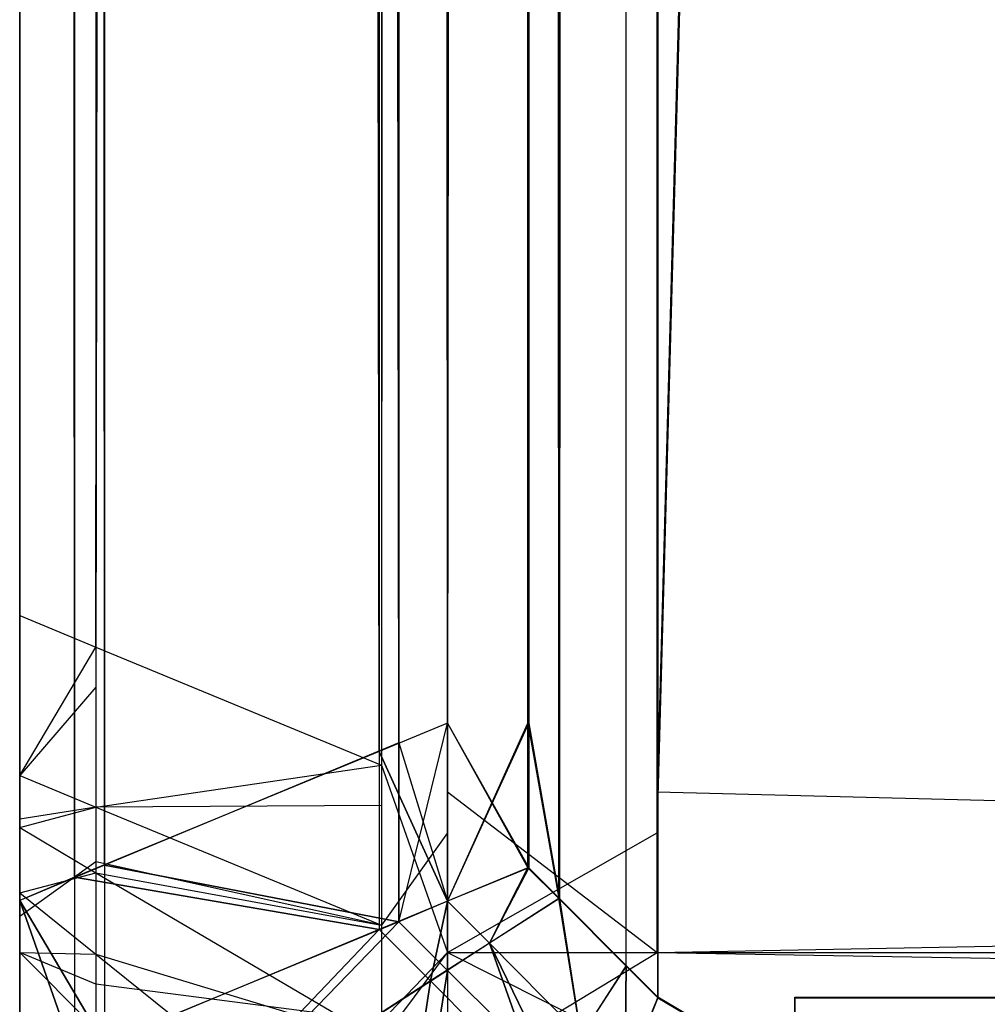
# Model space of a CAD drawing. Extents: x 0 to 0.418, y -0.27 to 0.
# Tile 2 of 70: x 0 to 0.00113, y -0.26941 to -0.26826. Entities that reach past the tile are written whole.
import ezdxf

# ---------------------------------------------------------------- set-up
doc = ezdxf.new("R2010")
doc.units = 0
for name, color, linetype in [('L0_KORPUS_1___REPLACEMTFOREMPTY', 7, 'CONTINUOUS'), ('L1_KORPUS_0___REPLACEMTFOREMPTY', 7, 'CONTINUOUS'), ('L2_SW_OHNE_EMOTION_5___REPLACEM', 7, 'CONTINUOUS')]:
    doc.layers.add(name, color=color, linetype=linetype)

msp = doc.modelspace()

# ---------------------------------------------------------------- linework, layer by layer
at = {"layer": 'L0_KORPUS_1___REPLACEMTFOREMPTY', "color": 8}
for points, invisible_edges in [([(0.000746, -0.269406), (0.000712, -0.000776), (0.000746, -0.000742), (0.000746, -0.269406)], 10), ([(0.000713, -0.000777, 0.007694), (0.000746, -0.269405, 0.007694), (0.000746, -0.000743, 0.007694), (0.000713, -0.000777, 0.007694)], 10), ([(0.000746, -0.269406), (0.000746, -0.000742), (0.00091, -0.000742), (0.000746, -0.269406)], 15), ([(0.000746, -0.269406), (0.00091, -0.000742), (0.000906, -0.269406), (0.000746, -0.269406)], 15), ([(0.000746, -0.000743, 0.007694), (0.000746, -0.269405, 0.007694), (0.000906, -0.269405, 0.007694), (0.000746, -0.000743, 0.007694)], 15), ([(0.000746, -0.000743, 0.007694), (0.000906, -0.269405, 0.007694), (0.00091, -0.000743, 0.007694), (0.000746, -0.000743, 0.007694)], 15), ([(0.000906, -0.269406), (0.00091, -0.000742), (0.209, -0.269406), (0.000906, -0.269406)], 15), ([(0.00091, -0.000743, 0.007694), (0.000906, -0.269405, 0.007694), (0.209, -0.269405, 0.007694), (0.00091, -0.000743, 0.007694)], 15), ([(0.209, -0.269406), (0.00091, -0.000742), (0.209, -0.000742), (0.209, -0.269406)], 10), ([(0.00091, -0.000743, 0.007694), (0.209, -0.269405, 0.007694), (0.209, -0.000743, 0.007694), (0.00091, -0.000743, 0.007694)], 11), ([(0.00063, -0.26929), (0.000625, -0.000863), (0.000712, -0.000776), (0.00063, -0.26929)], 13), ([(0.000626, -0.000864, 0.007694), (0.000631, -0.26929, 0.007694), (0.000713, -0.000777, 0.007694), (0.000626, -0.000864, 0.007694)], 13), ([(0.00063, -0.26929), (0.000712, -0.000776), (0.000709, -0.269369), (0.00063, -0.26929)], 10), ([(0.000713, -0.000777, 0.007694), (0.000631, -0.26929, 0.007694), (0.000709, -0.269368, 0.007694), (0.000713, -0.000777, 0.007694)], 10), ([(0.000709, -0.269369), (0.000712, -0.000776), (0.000746, -0.269406), (0.000709, -0.269369)], 13), ([(0.000713, -0.000777, 0.007694), (0.000709, -0.269368, 0.007694), (0.000746, -0.269405, 0.007694), (0.000713, -0.000777, 0.007694)], 13), ([(0, -0.000834, 0.007022), (0, -0.269292, 0.000566), (0, -0.269292, 0.007022), (0, -0.000834, 0.007022)], 13), ([(0, -0.269292, 0.000566), (0, -0.000834, 0.007022), (0, -0.000834, 0.000566), (0, -0.269292, 0.000566)], 14), ([(0, -0.000834, 0.007194), (0, -0.269292, 0.007022), (0, -0.269292, 0.007194), (0, -0.000834, 0.007194)], 13), ([(0, -0.269292, 0.007022), (0, -0.000834, 0.007194), (0, -0.000834, 0.007022), (0, -0.269292, 0.007022)], 14), ([(0.000099, -0.269251, 0.007293), (0, -0.000834, 0.007194), (0, -0.269292, 0.007194), (0.000099, -0.269251, 0.007293)], 13), ([(0, -0.000834, 0.007194), (0.000099, -0.269251, 0.007293), (0.000099, -0.000875, 0.007293), (0, -0.000834, 0.007194)], 14), ([(0, -0.000834, 0.000566), (0, -0.269292, 0.0005), (0, -0.269292, 0.000566), (0, -0.000834, 0.000566)], 13), ([(0, -0.269292, 0.0005), (0, -0.000834, 0.000566), (0, -0.000834, 0.0005), (0, -0.269292, 0.0005)], 14), ([(0, -0.000834, 0.0005), (0.000064, -0.269265, 0.000436), (0, -0.269292, 0.0005), (0, -0.000834, 0.0005)], 13), ([(0.000064, -0.269265, 0.000436), (0, -0.000834, 0.0005), (0.000064, -0.000861, 0.000436), (0.000064, -0.269265, 0.000436)], 14), ([(0.000064, -0.000861, 0.000436), (0.00042, -0.269118, 0.00008), (0.000064, -0.269265, 0.000436), (0.000064, -0.000861, 0.000436)], 13), ([(0.00042, -0.269118, 0.00008), (0.000064, -0.000861, 0.000436), (0.00042, -0.001008, 0.00008), (0.00042, -0.269118, 0.00008)], 14), ([(0.000594, -0.001041), (0.000625, -0.000863), (0.000594, -0.269085), (0.000594, -0.001041)], 10), ([(0.000594, -0.269085), (0.000625, -0.000863), (0.000594, -0.269254), (0.000594, -0.269085)], 13), ([(0.000594, -0.269254), (0.000625, -0.000863), (0.00063, -0.26929), (0.000594, -0.269254)], 10), ([(0.000595, -0.000895, 0.007694), (0.000631, -0.26929, 0.007694), (0.000626, -0.000864, 0.007694), (0.000595, -0.000895, 0.007694)], 10), ([(0.000443, -0.269108, 0.007637), (0.000099, -0.000875, 0.007293), (0.000099, -0.269251, 0.007293), (0.000443, -0.269108, 0.007637)], 13), ([(0.000099, -0.000875, 0.007293), (0.000443, -0.269108, 0.007637), (0.000443, -0.001018, 0.007637), (0.000099, -0.000875, 0.007293)], 14), ([(0.000595, -0.001041, 0.007694), (0.000631, -0.26929, 0.007694), (0.000595, -0.000895, 0.007694), (0.000595, -0.001041, 0.007694)], 13), ([(0.00042, -0.001008, 0.00008), (0.0005, -0.269085), (0.00042, -0.269118, 0.00008), (0.00042, -0.001008, 0.00008)], 13), ([(0.0005, -0.269085), (0.00042, -0.001008, 0.00008), (0.0005, -0.001041), (0.0005, -0.269085)], 14), ([(0.0005, -0.269085, 0.007694), (0.000443, -0.001018, 0.007637), (0.000443, -0.269108, 0.007637), (0.0005, -0.269085, 0.007694)], 13), ([(0.000443, -0.001018, 0.007637), (0.0005, -0.269085, 0.007694), (0.0005, -0.001041, 0.007694), (0.000443, -0.001018, 0.007637)], 14), ([(0.000594, -0.001041), (0.0005, -0.269085), (0.0005, -0.001041), (0.000594, -0.001041)], 13), ([(0.0005, -0.269085), (0.000594, -0.001041), (0.000594, -0.269085), (0.0005, -0.269085)], 14), ([(0.000595, -0.269085, 0.007694), (0.0005, -0.001041, 0.007694), (0.0005, -0.269085, 0.007694), (0.000595, -0.269085, 0.007694)], 13), ([(0.0005, -0.001041, 0.007694), (0.000595, -0.269085, 0.007694), (0.000595, -0.001041, 0.007694), (0.0005, -0.001041, 0.007694)], 14), ([(0.000595, -0.269085, 0.007694), (0.000631, -0.26929, 0.007694), (0.000595, -0.001041, 0.007694), (0.000595, -0.269085, 0.007694)], 10), ([(0.0005, -0.269293), (0.00042, -0.269118, 0.00008), (0.0005, -0.269085), (0.0005, -0.269293)], 14), ([(0.000443, -0.269108, 0.007637), (0.0005, -0.269293, 0.007694), (0.0005, -0.269085, 0.007694), (0.000443, -0.269108, 0.007637)], 14), ([(0.000594, -0.269085), (0.0005, -0.269293), (0.0005, -0.269085), (0.000594, -0.269085)], 13), ([(0.0005, -0.269293), (0.000594, -0.269085), (0.000594, -0.269254), (0.0005, -0.269293)], 14), ([(0.000595, -0.269254, 0.007694), (0.0005, -0.269085, 0.007694), (0.0005, -0.269293, 0.007694), (0.000595, -0.269254, 0.007694)], 13), ([(0.0005, -0.269085, 0.007694), (0.000595, -0.269254, 0.007694), (0.000595, -0.269085, 0.007694), (0.0005, -0.269085, 0.007694)], 14), ([(0.000631, -0.26929, 0.007694), (0.000595, -0.269085, 0.007694), (0.000595, -0.269254, 0.007694), (0.000631, -0.26929, 0.007694)], 13), ([(0.000099, -0.269251, 0.007293), (0.000443, -0.269317, 0.007637), (0.000443, -0.269108, 0.007637), (0.000099, -0.269251, 0.007293)], 14), ([(0.0005, -0.269293, 0.007694), (0.000443, -0.269108, 0.007637), (0.000443, -0.269317, 0.007637), (0.0005, -0.269293, 0.007694)], 13), ([(0.00042, -0.269326, 0.00008), (0.000064, -0.269265, 0.000436), (0.00042, -0.269118, 0.00008), (0.00042, -0.269326, 0.00008)], 14), ([(0.00042, -0.269118, 0.00008), (0.0005, -0.269293), (0.00042, -0.269326, 0.00008), (0.00042, -0.269118, 0.00008)], 13), ([(0, -0.269292, 0.007194), (0.000099, -0.269459, 0.007293), (0.000099, -0.269251, 0.007293), (0, -0.269292, 0.007194)], 14), ([(0.000443, -0.269317, 0.007637), (0.000099, -0.269251, 0.007293), (0.000099, -0.269459, 0.007293), (0.000443, -0.269317, 0.007637)], 13), ([(0.000594, -0.269254), (0.000549, -0.269342), (0.0005, -0.269293), (0.000594, -0.269254)], 13), ([(0.000549, -0.269342, 0.007694), (0.000595, -0.269254, 0.007694), (0.0005, -0.269293, 0.007694), (0.000549, -0.269342, 0.007694)], 13), ([(0.000549, -0.269342), (0.000594, -0.269254), (0.00063, -0.26929), (0.000549, -0.269342)], 14), ([(0.000595, -0.269254, 0.007694), (0.000549, -0.269342, 0.007694), (0.000631, -0.26929, 0.007694), (0.000595, -0.269254, 0.007694)], 14), ([(0.000064, -0.269474, 0.000436), (0, -0.269292, 0.0005), (0.000064, -0.269265, 0.000436), (0.000064, -0.269474, 0.000436)], 14), ([(0.000064, -0.269265, 0.000436), (0.00042, -0.269326, 0.00008), (0.000064, -0.269474, 0.000436), (0.000064, -0.269265, 0.000436)], 13), ([(0, -0.269292, 0.007022), (0, -0.2695, 0.000566), (0, -0.2695, 0.007022), (0, -0.269292, 0.007022)], 13), ([(0, -0.2695, 0.000566), (0, -0.269292, 0.007022), (0, -0.269292, 0.000566), (0, -0.2695, 0.000566)], 14), ([(0, -0.269292, 0.007194), (0, -0.2695, 0.007022), (0, -0.2695, 0.007194), (0, -0.269292, 0.007194)], 13), ([(0, -0.2695, 0.007022), (0, -0.269292, 0.007194), (0, -0.269292, 0.007022), (0, -0.2695, 0.007022)], 14), ([(0.000099, -0.269459, 0.007293), (0, -0.269292, 0.007194), (0, -0.2695, 0.007194), (0.000099, -0.269459, 0.007293)], 13), ([(0, -0.269292, 0.0005), (0.000064, -0.269474, 0.000436), (0, -0.2695, 0.0005), (0, -0.269292, 0.0005)], 13), ([(0, -0.269292, 0.000566), (0, -0.2695, 0.0005), (0, -0.2695, 0.000566), (0, -0.269292, 0.000566)], 13), ([(0, -0.2695, 0.0005), (0, -0.269292, 0.000566), (0, -0.269292, 0.0005), (0, -0.2695, 0.0005)], 14), ([(0.000656, -0.26945, 0.007694), (0.000631, -0.26929, 0.007694), (0.000549, -0.269342, 0.007694), (0.000656, -0.26945, 0.007694)], 13), ([(0.00063, -0.26929), (0.000656, -0.26945), (0.000549, -0.269342), (0.00063, -0.26929)], 13), ([(0.000656, -0.26945), (0.00063, -0.26929), (0.000709, -0.269369), (0.000656, -0.26945)], 14), ([(0.000631, -0.26929, 0.007694), (0.000656, -0.26945, 0.007694), (0.000709, -0.269368, 0.007694), (0.000631, -0.26929, 0.007694)], 14), ([(0.0005, -0.269293), (0.00048, -0.269386, 0.00008), (0.00042, -0.269326, 0.00008), (0.0005, -0.269293)], 13), ([(0.0005, -0.269374, 0.007637), (0.0005, -0.269293, 0.007694), (0.000443, -0.269317, 0.007637), (0.0005, -0.269374, 0.007637)], 13), ([(0.00048, -0.269386, 0.00008), (0.0005, -0.269293), (0.000549, -0.269342), (0.00048, -0.269386, 0.00008)], 14), ([(0.0005, -0.269293, 0.007694), (0.0005, -0.269374, 0.007637), (0.000549, -0.269342, 0.007694), (0.0005, -0.269293, 0.007694)], 14), ([(0.00042, -0.269326, 0.00008), (0.000174, -0.269584, 0.000436), (0.000064, -0.269474, 0.000436), (0.00042, -0.269326, 0.00008)], 13), ([(0.000204, -0.269564, 0.007293), (0.000443, -0.269317, 0.007637), (0.000099, -0.269459, 0.007293), (0.000204, -0.269564, 0.007293)], 13), ([(0.000174, -0.269584, 0.000436), (0.00042, -0.269326, 0.00008), (0.00048, -0.269386, 0.00008), (0.000174, -0.269584, 0.000436)], 14), ([(0.000443, -0.269317, 0.007637), (0.000204, -0.269564, 0.007293), (0.0005, -0.269374, 0.007637), (0.000443, -0.269317, 0.007637)], 14), ([(0.000549, -0.269342), (0.000612, -0.269518, 0.00008), (0.00048, -0.269386, 0.00008), (0.000549, -0.269342)], 13), ([(0.000625, -0.269498, 0.007637), (0.000549, -0.269342, 0.007694), (0.0005, -0.269374, 0.007637), (0.000625, -0.269498, 0.007637)], 13), ([(0.000549, -0.269342, 0.007694), (0.000625, -0.269498, 0.007637), (0.000656, -0.26945, 0.007694), (0.000549, -0.269342, 0.007694)], 14), ([(0.000612, -0.269518, 0.00008), (0.000549, -0.269342), (0.000656, -0.26945), (0.000612, -0.269518, 0.00008)], 14), ([(0.000707, -0.2695, 0.007694), (0.000709, -0.269368, 0.007694), (0.000656, -0.26945, 0.007694), (0.000707, -0.2695, 0.007694)], 13), ([(0.000709, -0.269369), (0.000707, -0.2695), (0.000656, -0.26945), (0.000709, -0.269369)], 13), ([(0.000709, -0.269368, 0.007694), (0.000707, -0.2695, 0.007694), (0.000746, -0.269405, 0.007694), (0.000709, -0.269368, 0.007694)], 14), ([(0.000707, -0.2695), (0.000709, -0.269369), (0.000746, -0.269406), (0.000707, -0.2695)], 14), ([(0.000433, -0.269793, 0.007293), (0.0005, -0.269374, 0.007637), (0.000204, -0.269564, 0.007293), (0.000433, -0.269793, 0.007293)], 13), ([(0.0005, -0.269374, 0.007637), (0.000433, -0.269793, 0.007293), (0.000625, -0.269498, 0.007637), (0.0005, -0.269374, 0.007637)], 14), ([(0.00048, -0.269386, 0.00008), (0.000414, -0.269824, 0.000436), (0.000174, -0.269584, 0.000436), (0.00048, -0.269386, 0.00008)], 13), ([(0.000414, -0.269824, 0.000436), (0.00048, -0.269386, 0.00008), (0.000612, -0.269518, 0.00008), (0.000414, -0.269824, 0.000436)], 14), ([(0.000906, -0.2695, 0.007694), (0.000746, -0.269405, 0.007694), (0.000707, -0.2695, 0.007694), (0.000906, -0.2695, 0.007694)], 13), ([(0.000746, -0.269406), (0.000906, -0.2695), (0.000707, -0.2695), (0.000746, -0.269406)], 13), ([(0.000746, -0.269405, 0.007694), (0.000906, -0.2695, 0.007694), (0.000906, -0.269405, 0.007694), (0.000746, -0.269405, 0.007694)], 14), ([(0.000906, -0.2695), (0.000746, -0.269406), (0.000906, -0.269406), (0.000906, -0.2695)], 14), ([(0.209, -0.2695, 0.007694), (0.000906, -0.269405, 0.007694), (0.000906, -0.2695, 0.007694), (0.209, -0.2695, 0.007694)], 13), ([(0.000906, -0.269405, 0.007694), (0.209, -0.2695, 0.007694), (0.209, -0.269405, 0.007694), (0.000906, -0.269405, 0.007694)], 14), ([(0.209, -0.269406), (0.000906, -0.2695), (0.000906, -0.269406), (0.209, -0.269406)], 13), ([(0.000906, -0.2695), (0.209, -0.269406), (0.209, -0.2695), (0.000906, -0.2695)], 14)]:
    msp.add_3dface(points, dxfattribs=dict(at, invisible_edges=invisible_edges))
at = {"layer": 'L1_KORPUS_0___REPLACEMTFOREMPTY', "color": 8}
for points, invisible_edges in [([(0.000712, -0.000776, 0.356), (0.000746, -0.269406, 0.356), (0.000746, -0.000742, 0.356), (0.000712, -0.000776, 0.356)], 10), ([(0.000746, -0.269405, 0.348306), (0.000713, -0.000777, 0.348306), (0.000746, -0.000743, 0.348306), (0.000746, -0.269405, 0.348306)], 10), ([(0.000746, -0.000742, 0.356), (0.000746, -0.269406, 0.356), (0.000906, -0.269406, 0.356), (0.000746, -0.000742, 0.356)], 15), ([(0.000746, -0.000742, 0.356), (0.000906, -0.269406, 0.356), (0.00091, -0.000742, 0.356), (0.000746, -0.000742, 0.356)], 15), ([(0.000746, -0.269405, 0.348306), (0.000746, -0.000743, 0.348306), (0.00091, -0.000743, 0.348306), (0.000746, -0.269405, 0.348306)], 15), ([(0.000746, -0.269405, 0.348306), (0.00091, -0.000743, 0.348306), (0.000906, -0.269405, 0.348306), (0.000746, -0.269405, 0.348306)], 15), ([(0.00091, -0.000742, 0.356), (0.000906, -0.269406, 0.356), (0.209, -0.269406, 0.356), (0.00091, -0.000742, 0.356)], 15), ([(0.000906, -0.269405, 0.348306), (0.00091, -0.000743, 0.348306), (0.209, -0.269405, 0.348306), (0.000906, -0.269405, 0.348306)], 15), ([(0.00091, -0.000742, 0.356), (0.209, -0.269406, 0.356), (0.209, -0.000742, 0.356), (0.00091, -0.000742, 0.356)], 15), ([(0.209, -0.269405, 0.348306), (0.00091, -0.000743, 0.348306), (0.209, -0.000743, 0.348306), (0.209, -0.269405, 0.348306)], 15), ([(0.000625, -0.000863, 0.356), (0.00063, -0.26929, 0.356), (0.000712, -0.000776, 0.356), (0.000625, -0.000863, 0.356)], 13), ([(0.000631, -0.26929, 0.348306), (0.000626, -0.000864, 0.348306), (0.000713, -0.000777, 0.348306), (0.000631, -0.26929, 0.348306)], 13), ([(0.000712, -0.000776, 0.356), (0.00063, -0.26929, 0.356), (0.000709, -0.269369, 0.356), (0.000712, -0.000776, 0.356)], 10), ([(0.000631, -0.26929, 0.348306), (0.000713, -0.000777, 0.348306), (0.000709, -0.269368, 0.348306), (0.000631, -0.26929, 0.348306)], 10), ([(0.000712, -0.000776, 0.356), (0.000709, -0.269369, 0.356), (0.000746, -0.269406, 0.356), (0.000712, -0.000776, 0.356)], 13), ([(0.000709, -0.269368, 0.348306), (0.000713, -0.000777, 0.348306), (0.000746, -0.269405, 0.348306), (0.000709, -0.269368, 0.348306)], 13), ([(0, -0.000834, 0.355434), (0, -0.269292, 0.348978), (0, -0.269292, 0.355434), (0, -0.000834, 0.355434)], 13), ([(0, -0.269292, 0.348978), (0, -0.000834, 0.355434), (0, -0.000834, 0.348978), (0, -0.269292, 0.348978)], 14), ([(0, -0.000834, 0.348978), (0, -0.269292, 0.348806), (0, -0.269292, 0.348978), (0, -0.000834, 0.348978)], 13), ([(0, -0.269292, 0.348806), (0, -0.000834, 0.348978), (0, -0.000834, 0.348806), (0, -0.269292, 0.348806)], 14), ([(0, -0.000834, 0.348806), (0.000099, -0.269251, 0.348707), (0, -0.269292, 0.348806), (0, -0.000834, 0.348806)], 13), ([(0.000099, -0.269251, 0.348707), (0, -0.000834, 0.348806), (0.000099, -0.000875, 0.348707), (0.000099, -0.269251, 0.348707)], 14), ([(0, -0.000834, 0.3555), (0, -0.269292, 0.355434), (0, -0.269292, 0.3555), (0, -0.000834, 0.3555)], 13), ([(0, -0.269292, 0.355434), (0, -0.000834, 0.3555), (0, -0.000834, 0.355434), (0, -0.269292, 0.355434)], 14), ([(0.000064, -0.269265, 0.355564), (0, -0.000834, 0.3555), (0, -0.269292, 0.3555), (0.000064, -0.269265, 0.355564)], 13), ([(0, -0.000834, 0.3555), (0.000064, -0.269265, 0.355564), (0.000064, -0.000861, 0.355564), (0, -0.000834, 0.3555)], 14), ([(0.00042, -0.269118, 0.35592), (0.000064, -0.000861, 0.355564), (0.000064, -0.269265, 0.355564), (0.00042, -0.269118, 0.35592)], 13), ([(0.000064, -0.000861, 0.355564), (0.00042, -0.269118, 0.35592), (0.00042, -0.001008, 0.35592), (0.000064, -0.000861, 0.355564)], 14), ([(0.000594, -0.000894, 0.356), (0.00063, -0.26929, 0.356), (0.000625, -0.000863, 0.356), (0.000594, -0.000894, 0.356)], 10), ([(0.000595, -0.001041, 0.348306), (0.000626, -0.000864, 0.348306), (0.000595, -0.269085, 0.348306), (0.000595, -0.001041, 0.348306)], 10), ([(0.000595, -0.269085, 0.348306), (0.000626, -0.000864, 0.348306), (0.000595, -0.269254, 0.348306), (0.000595, -0.269085, 0.348306)], 13), ([(0.000595, -0.269254, 0.348306), (0.000626, -0.000864, 0.348306), (0.000631, -0.26929, 0.348306), (0.000595, -0.269254, 0.348306)], 10), ([(0.000099, -0.000875, 0.348707), (0.000443, -0.269108, 0.348363), (0.000099, -0.269251, 0.348707), (0.000099, -0.000875, 0.348707)], 13), ([(0.000443, -0.269108, 0.348363), (0.000099, -0.000875, 0.348707), (0.000443, -0.001018, 0.348363), (0.000443, -0.269108, 0.348363)], 14), ([(0.000594, -0.001041, 0.356), (0.00063, -0.26929, 0.356), (0.000594, -0.000894, 0.356), (0.000594, -0.001041, 0.356)], 13), ([(0.0005, -0.269085, 0.356), (0.00042, -0.001008, 0.35592), (0.00042, -0.269118, 0.35592), (0.0005, -0.269085, 0.356)], 13), ([(0.00042, -0.001008, 0.35592), (0.0005, -0.269085, 0.356), (0.0005, -0.001041, 0.356), (0.00042, -0.001008, 0.35592)], 14), ([(0.0005, -0.001041, 0.348306), (0.000443, -0.269108, 0.348363), (0.000443, -0.001018, 0.348363), (0.0005, -0.001041, 0.348306)], 13), ([(0.000443, -0.269108, 0.348363), (0.0005, -0.001041, 0.348306), (0.0005, -0.269085, 0.348306), (0.000443, -0.269108, 0.348363)], 14), ([(0.000594, -0.269085, 0.356), (0.0005, -0.001041, 0.356), (0.0005, -0.269085, 0.356), (0.000594, -0.269085, 0.356)], 13), ([(0.0005, -0.001041, 0.356), (0.000594, -0.269085, 0.356), (0.000594, -0.001041, 0.356), (0.0005, -0.001041, 0.356)], 14), ([(0.000595, -0.001041, 0.348306), (0.0005, -0.269085, 0.348306), (0.0005, -0.001041, 0.348306), (0.000595, -0.001041, 0.348306)], 13), ([(0.0005, -0.269085, 0.348306), (0.000595, -0.001041, 0.348306), (0.000595, -0.269085, 0.348306), (0.0005, -0.269085, 0.348306)], 14), ([(0.000594, -0.269085, 0.356), (0.00063, -0.26929, 0.356), (0.000594, -0.001041, 0.356), (0.000594, -0.269085, 0.356)], 10), ([(0.00042, -0.269118, 0.35592), (0.0005, -0.269293, 0.356), (0.0005, -0.269085, 0.356), (0.00042, -0.269118, 0.35592)], 14), ([(0.0005, -0.269085, 0.348306), (0.000443, -0.269317, 0.348363), (0.000443, -0.269108, 0.348363), (0.0005, -0.269085, 0.348306)], 13), ([(0.000443, -0.269317, 0.348363), (0.0005, -0.269085, 0.348306), (0.0005, -0.269293, 0.348306), (0.000443, -0.269317, 0.348363)], 14), ([(0.000594, -0.269254, 0.356), (0.0005, -0.269085, 0.356), (0.0005, -0.269293, 0.356), (0.000594, -0.269254, 0.356)], 13), ([(0.0005, -0.269085, 0.356), (0.000594, -0.269254, 0.356), (0.000594, -0.269085, 0.356), (0.0005, -0.269085, 0.356)], 14), ([(0.000595, -0.269085, 0.348306), (0.0005, -0.269293, 0.348306), (0.0005, -0.269085, 0.348306), (0.000595, -0.269085, 0.348306)], 13), ([(0.0005, -0.269293, 0.348306), (0.000595, -0.269085, 0.348306), (0.000595, -0.269254, 0.348306), (0.0005, -0.269293, 0.348306)], 14), ([(0.00063, -0.26929, 0.356), (0.000594, -0.269085, 0.356), (0.000594, -0.269254, 0.356), (0.00063, -0.26929, 0.356)], 13), ([(0.000443, -0.269317, 0.348363), (0.000099, -0.269251, 0.348707), (0.000443, -0.269108, 0.348363), (0.000443, -0.269317, 0.348363)], 14), ([(0.000064, -0.269265, 0.355564), (0.00042, -0.269326, 0.35592), (0.00042, -0.269118, 0.35592), (0.000064, -0.269265, 0.355564)], 14), ([(0.0005, -0.269293, 0.356), (0.00042, -0.269118, 0.35592), (0.00042, -0.269326, 0.35592), (0.0005, -0.269293, 0.356)], 13), ([(0.000099, -0.269459, 0.348707), (0, -0.269292, 0.348806), (0.000099, -0.269251, 0.348707), (0.000099, -0.269459, 0.348707)], 14), ([(0.000099, -0.269251, 0.348707), (0.000443, -0.269317, 0.348363), (0.000099, -0.269459, 0.348707), (0.000099, -0.269251, 0.348707)], 13), ([(0.000549, -0.269342, 0.356), (0.000594, -0.269254, 0.356), (0.0005, -0.269293, 0.356), (0.000549, -0.269342, 0.356)], 13), ([(0.000595, -0.269254, 0.348306), (0.000549, -0.269342, 0.348306), (0.0005, -0.269293, 0.348306), (0.000595, -0.269254, 0.348306)], 13), ([(0.000594, -0.269254, 0.356), (0.000549, -0.269342, 0.356), (0.00063, -0.26929, 0.356), (0.000594, -0.269254, 0.356)], 14), ([(0.000549, -0.269342, 0.348306), (0.000595, -0.269254, 0.348306), (0.000631, -0.26929, 0.348306), (0.000549, -0.269342, 0.348306)], 14), ([(0, -0.269292, 0.3555), (0.000064, -0.269474, 0.355564), (0.000064, -0.269265, 0.355564), (0, -0.269292, 0.3555)], 14), ([(0.00042, -0.269326, 0.35592), (0.000064, -0.269265, 0.355564), (0.000064, -0.269474, 0.355564), (0.00042, -0.269326, 0.35592)], 13), ([(0, -0.269292, 0.355434), (0, -0.2695, 0.348978), (0, -0.2695, 0.355434), (0, -0.269292, 0.355434)], 13), ([(0, -0.2695, 0.348978), (0, -0.269292, 0.355434), (0, -0.269292, 0.348978), (0, -0.2695, 0.348978)], 14), ([(0, -0.269292, 0.348978), (0, -0.2695, 0.348806), (0, -0.2695, 0.348978), (0, -0.269292, 0.348978)], 13), ([(0, -0.2695, 0.348806), (0, -0.269292, 0.348978), (0, -0.269292, 0.348806), (0, -0.2695, 0.348806)], 14), ([(0, -0.269292, 0.348806), (0.000099, -0.269459, 0.348707), (0, -0.2695, 0.348806), (0, -0.269292, 0.348806)], 13), ([(0.000064, -0.269474, 0.355564), (0, -0.269292, 0.3555), (0, -0.2695, 0.3555), (0.000064, -0.269474, 0.355564)], 13), ([(0, -0.269292, 0.3555), (0, -0.2695, 0.355434), (0, -0.2695, 0.3555), (0, -0.269292, 0.3555)], 13), ([(0, -0.2695, 0.355434), (0, -0.269292, 0.3555), (0, -0.269292, 0.355434), (0, -0.2695, 0.355434)], 14), ([(0.000631, -0.26929, 0.348306), (0.000656, -0.26945, 0.348306), (0.000549, -0.269342, 0.348306), (0.000631, -0.26929, 0.348306)], 13), ([(0.000656, -0.26945, 0.356), (0.00063, -0.26929, 0.356), (0.000549, -0.269342, 0.356), (0.000656, -0.26945, 0.356)], 13), ([(0.00063, -0.26929, 0.356), (0.000656, -0.26945, 0.356), (0.000709, -0.269369, 0.356), (0.00063, -0.26929, 0.356)], 14), ([(0.000656, -0.26945, 0.348306), (0.000631, -0.26929, 0.348306), (0.000709, -0.269368, 0.348306), (0.000656, -0.26945, 0.348306)], 14), ([(0.00048, -0.269386, 0.35592), (0.0005, -0.269293, 0.356), (0.00042, -0.269326, 0.35592), (0.00048, -0.269386, 0.35592)], 13), ([(0.0005, -0.269293, 0.348306), (0.0005, -0.269374, 0.348363), (0.000443, -0.269317, 0.348363), (0.0005, -0.269293, 0.348306)], 13), ([(0.0005, -0.269293, 0.356), (0.00048, -0.269386, 0.35592), (0.000549, -0.269342, 0.356), (0.0005, -0.269293, 0.356)], 14), ([(0.0005, -0.269374, 0.348363), (0.0005, -0.269293, 0.348306), (0.000549, -0.269342, 0.348306), (0.0005, -0.269374, 0.348363)], 14), ([(0.000174, -0.269584, 0.355564), (0.00042, -0.269326, 0.35592), (0.000064, -0.269474, 0.355564), (0.000174, -0.269584, 0.355564)], 13), ([(0.000443, -0.269317, 0.348363), (0.000204, -0.269564, 0.348707), (0.000099, -0.269459, 0.348707), (0.000443, -0.269317, 0.348363)], 13), ([(0.00042, -0.269326, 0.35592), (0.000174, -0.269584, 0.355564), (0.00048, -0.269386, 0.35592), (0.00042, -0.269326, 0.35592)], 14), ([(0.000204, -0.269564, 0.348707), (0.000443, -0.269317, 0.348363), (0.0005, -0.269374, 0.348363), (0.000204, -0.269564, 0.348707)], 14), ([(0.000612, -0.269518, 0.35592), (0.000549, -0.269342, 0.356), (0.00048, -0.269386, 0.35592), (0.000612, -0.269518, 0.35592)], 13), ([(0.000549, -0.269342, 0.348306), (0.000625, -0.269498, 0.348363), (0.0005, -0.269374, 0.348363), (0.000549, -0.269342, 0.348306)], 13), ([(0.000625, -0.269498, 0.348363), (0.000549, -0.269342, 0.348306), (0.000656, -0.26945, 0.348306), (0.000625, -0.269498, 0.348363)], 14), ([(0.000549, -0.269342, 0.356), (0.000612, -0.269518, 0.35592), (0.000656, -0.26945, 0.356), (0.000549, -0.269342, 0.356)], 14), ([(0.000709, -0.269368, 0.348306), (0.000707, -0.2695, 0.348306), (0.000656, -0.26945, 0.348306), (0.000709, -0.269368, 0.348306)], 13), ([(0.000707, -0.2695, 0.356), (0.000709, -0.269369, 0.356), (0.000656, -0.26945, 0.356), (0.000707, -0.2695, 0.356)], 13), ([(0.000707, -0.2695, 0.348306), (0.000709, -0.269368, 0.348306), (0.000746, -0.269405, 0.348306), (0.000707, -0.2695, 0.348306)], 14), ([(0.000709, -0.269369, 0.356), (0.000707, -0.2695, 0.356), (0.000746, -0.269406, 0.356), (0.000709, -0.269369, 0.356)], 14), ([(0.0005, -0.269374, 0.348363), (0.000433, -0.269793, 0.348707), (0.000204, -0.269564, 0.348707), (0.0005, -0.269374, 0.348363)], 13), ([(0.000433, -0.269793, 0.348707), (0.0005, -0.269374, 0.348363), (0.000625, -0.269498, 0.348363), (0.000433, -0.269793, 0.348707)], 14), ([(0.000414, -0.269824, 0.355564), (0.00048, -0.269386, 0.35592), (0.000174, -0.269584, 0.355564), (0.000414, -0.269824, 0.355564)], 13), ([(0.00048, -0.269386, 0.35592), (0.000414, -0.269824, 0.355564), (0.000612, -0.269518, 0.35592), (0.00048, -0.269386, 0.35592)], 14), ([(0.000746, -0.269405, 0.348306), (0.000906, -0.2695, 0.348306), (0.000707, -0.2695, 0.348306), (0.000746, -0.269405, 0.348306)], 13), ([(0.000906, -0.2695, 0.356), (0.000746, -0.269406, 0.356), (0.000707, -0.2695, 0.356), (0.000906, -0.2695, 0.356)], 13), ([(0.000906, -0.2695, 0.348306), (0.000746, -0.269405, 0.348306), (0.000906, -0.269405, 0.348306), (0.000906, -0.2695, 0.348306)], 14), ([(0.000746, -0.269406, 0.356), (0.000906, -0.2695, 0.356), (0.000906, -0.269406, 0.356), (0.000746, -0.269406, 0.356)], 14), ([(0.209, -0.269405, 0.348306), (0.000906, -0.2695, 0.348306), (0.000906, -0.269405, 0.348306), (0.209, -0.269405, 0.348306)], 13), ([(0.000906, -0.2695, 0.348306), (0.209, -0.269405, 0.348306), (0.209, -0.2695, 0.348306), (0.000906, -0.2695, 0.348306)], 14), ([(0.209, -0.2695, 0.356), (0.000906, -0.269406, 0.356), (0.000906, -0.2695, 0.356), (0.209, -0.2695, 0.356)], 13), ([(0.000906, -0.269406, 0.356), (0.209, -0.2695, 0.356), (0.209, -0.269406, 0.356), (0.000906, -0.269406, 0.356)], 14)]:
    msp.add_3dface(points, dxfattribs=dict(at, invisible_edges=invisible_edges))
at = {"layer": 'L2_SW_OHNE_EMOTION_5___REPLACEM', "color": 8}
for points, invisible_edges in [([(0.000423, -0.269181, 0.007772), (0.0005, -0.000722, 0.007696), (0.0005, -0.269213, 0.007696), (0.000423, -0.269181, 0.007772)], 13), ([(0.0005, -0.000722, 0.007696), (0.000423, -0.269181, 0.007772), (0.000423, -0.000753, 0.007772), (0.0005, -0.000722, 0.007696)], 14), ([(0.000745, -0.000722, 0.007696), (0.0005, -0.269213, 0.007696), (0.0005, -0.000722, 0.007696), (0.000745, -0.000722, 0.007696)], 13), ([(0.0005, -0.269213, 0.007696), (0.000745, -0.000722, 0.007696), (0.000745, -0.269213, 0.007696), (0.0005, -0.269213, 0.007696)], 14), ([(0.008107, -0.000722, 0.007696), (0.000745, -0.269213, 0.007696), (0.000745, -0.000722, 0.007696), (0.008107, -0.000722, 0.007696)], 13), ([(0.000745, -0.269213, 0.007696), (0.008107, -0.000722, 0.007696), (0.008107, -0.269213, 0.007696), (0.000745, -0.269213, 0.007696)], 14), ([(0.000089, -0.269043, 0.008106), (0.000423, -0.000753, 0.007772), (0.000423, -0.269181, 0.007772), (0.000089, -0.269043, 0.008106)], 13), ([(0.000423, -0.000753, 0.007772), (0.000089, -0.269043, 0.008106), (0.000089, -0.000891, 0.008106), (0.000423, -0.000753, 0.007772)], 14), ([(0.000423, -0.269134, 0.348232), (0.0005, -0.000776, 0.348308), (0.000423, -0.000807, 0.348232), (0.000423, -0.269134, 0.348232)], 13), ([(0.0005, -0.000776, 0.348308), (0.000423, -0.269134, 0.348232), (0.0005, -0.269165, 0.348308), (0.0005, -0.000776, 0.348308)], 14), ([(0.0005, -0.269165, 0.348308), (0.000745, -0.000776, 0.348308), (0.0005, -0.000776, 0.348308), (0.0005, -0.269165, 0.348308)], 13), ([(0.000745, -0.000776, 0.348308), (0.0005, -0.269165, 0.348308), (0.000745, -0.269165, 0.348308), (0.000745, -0.000776, 0.348308)], 14), ([(0.000745, -0.269165, 0.348308), (0.008107, -0.000776, 0.348308), (0.000745, -0.000776, 0.348308), (0.000745, -0.269165, 0.348308)], 13), ([(0.008107, -0.000776, 0.348308), (0.000745, -0.269165, 0.348308), (0.008107, -0.269165, 0.348308), (0.008107, -0.000776, 0.348308)], 14), ([(0.000423, -0.000807, 0.348232), (0.000089, -0.268996, 0.347898), (0.000423, -0.269134, 0.348232), (0.000423, -0.000807, 0.348232)], 13), ([(0.000089, -0.268996, 0.347898), (0.000423, -0.000807, 0.348232), (0.000089, -0.000946, 0.347898), (0.000089, -0.268996, 0.347898)], 14), ([(0, -0.269006, 0.008196), (0.000089, -0.000891, 0.008106), (0.000089, -0.269043, 0.008106), (0, -0.269006, 0.008196)], 13), ([(0.000089, -0.000891, 0.008106), (0, -0.269006, 0.008196), (0, -0.000928, 0.008196), (0.000089, -0.000891, 0.008106)], 14), ([(0, -0.000928, 0.008317), (0, -0.269006, 0.008196), (0, -0.269006, 0.008317), (0, -0.000928, 0.008317)], 13), ([(0, -0.269006, 0.008196), (0, -0.000928, 0.008317), (0, -0.000928, 0.008196), (0, -0.269006, 0.008196)], 14), ([(0, -0.269006, 0.008317), (0, -0.268959, 0.347687), (0, -0.000928, 0.008317), (0, -0.269006, 0.008317)], 13), ([(0, -0.000928, 0.008317), (0, -0.268959, 0.347687), (0, -0.000983, 0.347687), (0, -0.000928, 0.008317)], 10), ([(0.000089, -0.000946, 0.347898), (0, -0.268959, 0.347808), (0.000089, -0.268996, 0.347898), (0.000089, -0.000946, 0.347898)], 13), ([(0, -0.268959, 0.347808), (0.000089, -0.000946, 0.347898), (0, -0.000983, 0.347808), (0, -0.268959, 0.347808)], 14), ([(0, -0.000983, 0.347808), (0, -0.268959, 0.347687), (0, -0.268959, 0.347808), (0, -0.000983, 0.347808)], 13), ([(0, -0.268959, 0.347687), (0, -0.000983, 0.347808), (0, -0.000983, 0.347687), (0, -0.268959, 0.347687)], 14), ([(0, -0.268959, 0.347808), (0, -0.269096, 0.347687), (0, -0.269146, 0.347808), (0, -0.268959, 0.347808)], 13), ([(0, -0.269096, 0.347687), (0, -0.268959, 0.347808), (0, -0.268959, 0.347687), (0, -0.269096, 0.347687)], 14), ([(0, -0.269146, 0.347808), (0.000089, -0.268996, 0.347898), (0, -0.268959, 0.347808), (0, -0.269146, 0.347808)], 14), ([(0, -0.269096, 0.008317), (0, -0.269096, 0.347687), (0, -0.268959, 0.347687), (0, -0.269096, 0.008317)], 13), ([(0, -0.269096, 0.008317), (0, -0.268959, 0.347687), (0, -0.269006, 0.008317), (0, -0.269096, 0.008317)], 10), ([(0.000089, -0.268996, 0.347898), (0, -0.269146, 0.347808), (0.000089, -0.269183, 0.347898), (0.000089, -0.268996, 0.347898)], 13), ([(0.000089, -0.269183, 0.347898), (0.000423, -0.269134, 0.348232), (0.000089, -0.268996, 0.347898), (0.000089, -0.269183, 0.347898)], 14), ([(0.000089, -0.269043, 0.008106), (0, -0.269146, 0.008196), (0, -0.269006, 0.008196), (0.000089, -0.269043, 0.008106)], 14), ([(0, -0.269096, 0.008317), (0, -0.269006, 0.008196), (0, -0.269146, 0.008196), (0, -0.269096, 0.008317)], 13), ([(0, -0.269006, 0.008196), (0, -0.269096, 0.008317), (0, -0.269006, 0.008317), (0, -0.269006, 0.008196)], 14), ([(0, -0.269146, 0.008196), (0.000089, -0.269043, 0.008106), (0.000089, -0.269183, 0.008106), (0, -0.269146, 0.008196)], 13), ([(0.000423, -0.269181, 0.007772), (0.000089, -0.269183, 0.008106), (0.000089, -0.269043, 0.008106), (0.000423, -0.269181, 0.007772)], 14), ([(0, -0.269136, 0.347647), (0, -0.269146, 0.347808), (0, -0.269096, 0.347687), (0, -0.269136, 0.347647)], 14), ([(0, -0.269146, 0.008196), (0, -0.269129, 0.008351), (0, -0.269096, 0.008317), (0, -0.269146, 0.008196)], 14), ([(0, -0.269129, 0.008351), (0, -0.269136, 0.347647), (0, -0.269096, 0.347687), (0, -0.269129, 0.008351)], 13), ([(0, -0.269129, 0.008351), (0, -0.269096, 0.347687), (0, -0.269096, 0.008317), (0, -0.269129, 0.008351)], 10), ([(0, -0.269197, 0.008247), (0, -0.269204, 0.008426), (0, -0.269129, 0.008351), (0, -0.269197, 0.008247)], 14), ([(0, -0.269129, 0.008351), (0, -0.269146, 0.008196), (0, -0.269197, 0.008247), (0, -0.269129, 0.008351)], 13), ([(0, -0.269204, 0.008426), (0, -0.269186, 0.347597), (0, -0.269129, 0.008351), (0, -0.269204, 0.008426)], 13), ([(0, -0.269129, 0.008351), (0, -0.269186, 0.347597), (0, -0.269136, 0.347647), (0, -0.269129, 0.008351)], 10), ([(0, -0.269186, 0.347597), (0, -0.269207, 0.347747), (0, -0.269136, 0.347647), (0, -0.269186, 0.347597)], 14), ([(0, -0.269146, 0.347808), (0, -0.269136, 0.347647), (0, -0.269207, 0.347747), (0, -0.269146, 0.347808)], 13), ([(0.000423, -0.269134, 0.348232), (0.000089, -0.269183, 0.347898), (0.000423, -0.269321, 0.348232), (0.000423, -0.269134, 0.348232)], 13), ([(0.0005, -0.269353, 0.348308), (0.000423, -0.269134, 0.348232), (0.000423, -0.269321, 0.348232), (0.0005, -0.269353, 0.348308)], 13), ([(0.000423, -0.269134, 0.348232), (0.0005, -0.269353, 0.348308), (0.0005, -0.269165, 0.348308), (0.000423, -0.269134, 0.348232)], 14), ([(0, -0.269207, 0.347747), (0.000089, -0.269183, 0.347898), (0, -0.269146, 0.347808), (0, -0.269207, 0.347747)], 14), ([(0.000089, -0.269183, 0.008106), (0, -0.269197, 0.008247), (0, -0.269146, 0.008196), (0.000089, -0.269183, 0.008106)], 14), ([(0.000745, -0.269353, 0.348308), (0.0005, -0.269165, 0.348308), (0.0005, -0.269353, 0.348308), (0.000745, -0.269353, 0.348308)], 13), ([(0.0005, -0.269165, 0.348308), (0.000745, -0.269353, 0.348308), (0.000745, -0.269165, 0.348308), (0.0005, -0.269165, 0.348308)], 14), ([(0.008107, -0.269353, 0.348308), (0.000745, -0.269165, 0.348308), (0.000745, -0.269353, 0.348308), (0.008107, -0.269353, 0.348308)], 13), ([(0.000745, -0.269165, 0.348308), (0.008107, -0.269353, 0.348308), (0.008107, -0.269165, 0.348308), (0.000745, -0.269165, 0.348308)], 14), ([(0.000089, -0.269183, 0.347898), (0, -0.269207, 0.347747), (0.000089, -0.26926, 0.347821), (0.000089, -0.269183, 0.347898)], 13), ([(0, -0.269197, 0.008247), (0.000089, -0.269183, 0.008106), (0.000089, -0.269247, 0.00817), (0, -0.269197, 0.008247)], 13), ([(0, -0.269207, 0.347747), (0, -0.269186, 0.347597), (0, -0.269283, 0.347671), (0, -0.269207, 0.347747)], 13), ([(0, -0.269231, 0.347551), (0, -0.269283, 0.347671), (0, -0.269186, 0.347597), (0, -0.269231, 0.347551)], 14), ([(0, -0.269186, 0.347597), (0, -0.269231, 0.347367), (0, -0.269231, 0.347551), (0, -0.269186, 0.347597)], 13), ([(0, -0.269231, 0.347367), (0, -0.269186, 0.347597), (0, -0.269231, 0.008621), (0, -0.269231, 0.347367)], 10), ([(0, -0.269231, 0.008621), (0, -0.269186, 0.347597), (0, -0.269231, 0.008453), (0, -0.269231, 0.008621)], 13), ([(0, -0.269231, 0.008453), (0, -0.269186, 0.347597), (0, -0.269204, 0.008426), (0, -0.269231, 0.008453)], 10), ([(0.000089, -0.269183, 0.008106), (0.000423, -0.269181, 0.007772), (0.000423, -0.269321, 0.007772), (0.000089, -0.269183, 0.008106)], 13), ([(0.000089, -0.26926, 0.347821), (0.000423, -0.269321, 0.348232), (0.000089, -0.269183, 0.347898), (0.000089, -0.26926, 0.347821)], 14), ([(0.000423, -0.269321, 0.007772), (0.000089, -0.269247, 0.00817), (0.000089, -0.269183, 0.008106), (0.000423, -0.269321, 0.007772)], 14), ([(0.0005, -0.269213, 0.007696), (0.000423, -0.269321, 0.007772), (0.000423, -0.269181, 0.007772), (0.0005, -0.269213, 0.007696)], 14), ([(0, -0.269204, 0.008426), (0, -0.269197, 0.008247), (0, -0.269311, 0.008361), (0, -0.269204, 0.008426)], 13), ([(0.000089, -0.269247, 0.00817), (0, -0.269311, 0.008361), (0, -0.269197, 0.008247), (0.000089, -0.269247, 0.00817)], 14), ([(0, -0.269311, 0.008361), (0, -0.269231, 0.008453), (0, -0.269204, 0.008426), (0, -0.269311, 0.008361)], 14), ([(0, -0.269283, 0.347671), (0.000089, -0.26926, 0.347821), (0, -0.269207, 0.347747), (0, -0.269283, 0.347671)], 14), ([(0.000423, -0.269321, 0.007772), (0.0005, -0.269213, 0.007696), (0.0005, -0.269353, 0.007696), (0.000423, -0.269321, 0.007772)], 13), ([(0.000745, -0.269213, 0.007696), (0.0005, -0.269353, 0.007696), (0.0005, -0.269213, 0.007696), (0.000745, -0.269213, 0.007696)], 13), ([(0.0005, -0.269353, 0.007696), (0.000745, -0.269213, 0.007696), (0.000745, -0.269353, 0.007696), (0.0005, -0.269353, 0.007696)], 14), ([(0.008107, -0.269213, 0.007696), (0.000745, -0.269353, 0.007696), (0.000745, -0.269213, 0.007696), (0.008107, -0.269213, 0.007696)], 13), ([(0.000745, -0.269353, 0.007696), (0.008107, -0.269213, 0.007696), (0.008107, -0.269353, 0.007696), (0.000745, -0.269353, 0.007696)], 14), ([(0, -0.269231, 0.008453), (0, -0.269311, 0.008361), (0, -0.269353, 0.008403), (0, -0.269231, 0.008453)], 13), ([(0, -0.269231, 0.347367), (0, -0.269353, 0.008621), (0, -0.269353, 0.347367), (0, -0.269231, 0.347367)], 13), ([(0, -0.269353, 0.008621), (0, -0.269231, 0.347367), (0, -0.269231, 0.008621), (0, -0.269353, 0.008621)], 14), ([(0, -0.269231, 0.008621), (0, -0.269353, 0.008403), (0, -0.269353, 0.008621), (0, -0.269231, 0.008621)], 13), ([(0, -0.269353, 0.008403), (0, -0.269231, 0.008621), (0, -0.269231, 0.008453), (0, -0.269353, 0.008403)], 14), ([(0, -0.269283, 0.347671), (0, -0.269231, 0.347551), (0, -0.269353, 0.347601), (0, -0.269283, 0.347671)], 13), ([(0, -0.269231, 0.347551), (0, -0.269353, 0.347367), (0, -0.269353, 0.347601), (0, -0.269231, 0.347551)], 13), ([(0, -0.269353, 0.347367), (0, -0.269231, 0.347551), (0, -0.269231, 0.347367), (0, -0.269353, 0.347367)], 14), ([(0, -0.269311, 0.008361), (0.000089, -0.269247, 0.00817), (0.000089, -0.26939, 0.008314), (0, -0.269311, 0.008361)], 13), ([(0.000423, -0.269433, 0.007884), (0.000089, -0.26939, 0.008314), (0.000089, -0.269247, 0.00817), (0.000423, -0.269433, 0.007884)], 14), ([(0.000089, -0.269247, 0.00817), (0.000423, -0.269321, 0.007772), (0.000423, -0.269433, 0.007884), (0.000089, -0.269247, 0.00817)], 13), ([(0.000089, -0.26926, 0.347821), (0, -0.269283, 0.347671), (0.000089, -0.269355, 0.347726), (0.000089, -0.26926, 0.347821)], 13), ([(0.000089, -0.269355, 0.347726), (0.000423, -0.269456, 0.348097), (0.000089, -0.26926, 0.347821), (0.000089, -0.269355, 0.347726)], 14), ([(0.000423, -0.269321, 0.348232), (0.000089, -0.26926, 0.347821), (0.000423, -0.269456, 0.348097), (0.000423, -0.269321, 0.348232)], 13), ([(0, -0.269353, 0.347601), (0.000089, -0.269355, 0.347726), (0, -0.269283, 0.347671), (0, -0.269353, 0.347601)], 14), ([(0.000089, -0.26939, 0.008314), (0, -0.269353, 0.008403), (0, -0.269311, 0.008361), (0.000089, -0.26939, 0.008314)], 14), ([(0.000423, -0.269456, 0.348097), (0.0005, -0.269353, 0.348308), (0.000423, -0.269321, 0.348232), (0.000423, -0.269456, 0.348097)], 14), ([(0.0005, -0.269353, 0.007696), (0.000423, -0.269433, 0.007884), (0.000423, -0.269321, 0.007772), (0.0005, -0.269353, 0.007696)], 14), ([(0, -0.269353, 0.008403), (0.000089, -0.26939, 0.008314), (0.000089, -0.269442, 0.008366), (0, -0.269353, 0.008403)], 13), ([(0.000089, -0.269355, 0.347726), (0, -0.269353, 0.347601), (0.000089, -0.269442, 0.347638), (0.000089, -0.269355, 0.347726)], 13), ([(0.000089, -0.269442, 0.008584), (0, -0.269353, 0.008403), (0.000089, -0.269442, 0.008366), (0.000089, -0.269442, 0.008584)], 13), ([(0, -0.269353, 0.008403), (0.000089, -0.269442, 0.008584), (0, -0.269353, 0.008621), (0, -0.269353, 0.008403)], 14), ([(0.000089, -0.269442, 0.347404), (0, -0.269353, 0.008621), (0.000089, -0.269442, 0.008584), (0.000089, -0.269442, 0.347404)], 13), ([(0, -0.269353, 0.008621), (0.000089, -0.269442, 0.347404), (0, -0.269353, 0.347367), (0, -0.269353, 0.008621)], 14), ([(0.000089, -0.269442, 0.347404), (0, -0.269353, 0.347601), (0, -0.269353, 0.347367), (0.000089, -0.269442, 0.347404)], 13), ([(0, -0.269353, 0.347601), (0.000089, -0.269442, 0.347404), (0.000089, -0.269442, 0.347638), (0, -0.269353, 0.347601)], 14), ([(0.000423, -0.269456, 0.348097), (0.000089, -0.269355, 0.347726), (0.000423, -0.269623, 0.34793), (0.000423, -0.269456, 0.348097)], 13), ([(0.000089, -0.269442, 0.347638), (0.000423, -0.269623, 0.34793), (0.000089, -0.269355, 0.347726), (0.000089, -0.269442, 0.347638)], 14), ([(0.0005, -0.269353, 0.348308), (0.000423, -0.269456, 0.348097), (0.0005, -0.269501, 0.34816), (0.0005, -0.269353, 0.348308)], 13), ([(0.000423, -0.269433, 0.007884), (0.0005, -0.269353, 0.007696), (0.0005, -0.269476, 0.007819), (0.000423, -0.269433, 0.007884)], 13), ([(0.000745, -0.269476, 0.007819), (0.0005, -0.269353, 0.007696), (0.000745, -0.269353, 0.007696), (0.000745, -0.269476, 0.007819)], 13), ([(0.0005, -0.269353, 0.007696), (0.000745, -0.269476, 0.007819), (0.0005, -0.269476, 0.007819), (0.0005, -0.269353, 0.007696)], 14), ([(0.000745, -0.269353, 0.348308), (0.0005, -0.269501, 0.34816), (0.000745, -0.269501, 0.34816), (0.000745, -0.269353, 0.348308)], 13), ([(0.0005, -0.269501, 0.34816), (0.000745, -0.269353, 0.348308), (0.0005, -0.269353, 0.348308), (0.0005, -0.269501, 0.34816)], 14), ([(0.008107, -0.269476, 0.007819), (0.000745, -0.269353, 0.007696), (0.008107, -0.269353, 0.007696), (0.008107, -0.269476, 0.007819)], 13), ([(0.000745, -0.269353, 0.007696), (0.008107, -0.269476, 0.007819), (0.000745, -0.269476, 0.007819), (0.000745, -0.269353, 0.007696)], 14), ([(0.008107, -0.269353, 0.348308), (0.000745, -0.269501, 0.34816), (0.008107, -0.269501, 0.34816), (0.008107, -0.269353, 0.348308)], 13), ([(0.000745, -0.269501, 0.34816), (0.008107, -0.269353, 0.348308), (0.000745, -0.269353, 0.348308), (0.000745, -0.269501, 0.34816)], 14), ([(0.000089, -0.26939, 0.008314), (0.000423, -0.269433, 0.007884), (0.000423, -0.269685, 0.008136), (0.000089, -0.26939, 0.008314)], 13), ([(0.000423, -0.269685, 0.008136), (0.000089, -0.269442, 0.008366), (0.000089, -0.26939, 0.008314), (0.000423, -0.269685, 0.008136)], 14)]:
    msp.add_3dface(points, dxfattribs=dict(at, invisible_edges=invisible_edges))

doc.saveas('drawing.dxf')
